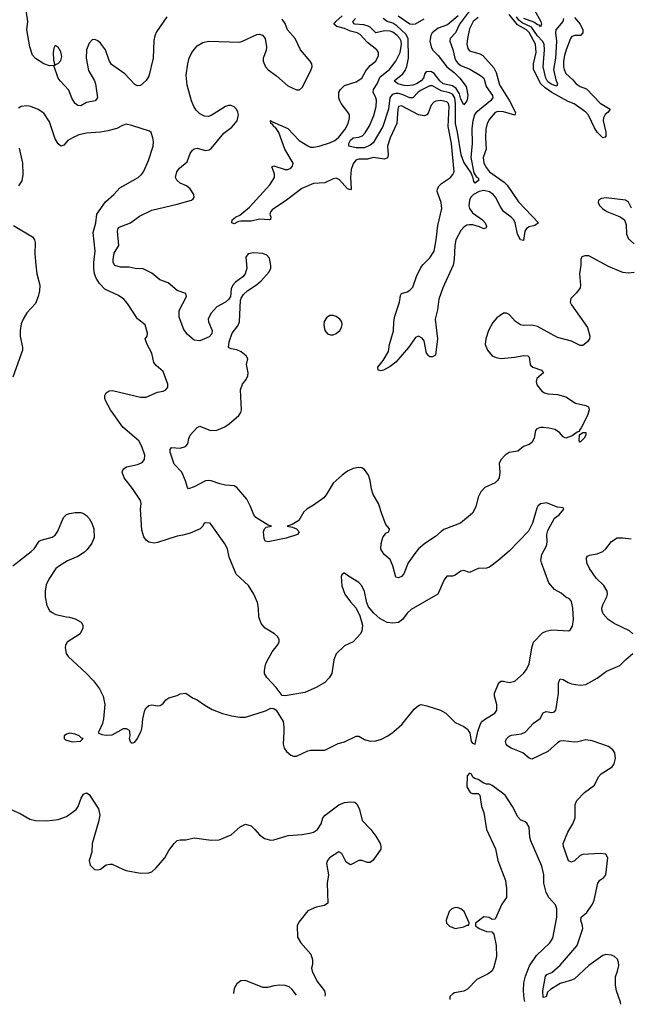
# Model space of a CAD drawing. Header units: inches. Extents: x 1843162 to 1959474, y 907081 to 1016326.
# Tile 240 of 256: x 1911839 to 1916143, y 908076 to 915022. Entities that reach past the tile are written whole.
import ezdxf

# ---------------------------------------------------------------- set-up
doc = ezdxf.new("R2010")
doc.units = ezdxf.units.IN
doc.header["$MEASUREMENT"] = 0
doc.layers.add('B9910', color=7, linetype='Continuous')
doc.layers.add('B9911', color=7, linetype='Continuous')

msp = doc.modelspace()

# ---------------------------------------------------------------- linework, layer by layer
at = {"layer": 'B9910', "color": 5, "elevation": 740}
for points in [[(1912191.3, 909988.7), (1912170, 909982), (1912152, 909970), (1912152, 909950), (1912162, 909942), (1912210, 909927.3), (1912268, 909932), (1912286, 909950), (1912274, 909954), (1912258, 909970), (1912230, 909981.2)], [(1914910, 908758), (1914884.7, 908750), (1914867.3, 908730), (1914846, 908670), (1914847.5, 908647.5), (1914870, 908626.8), (1914910, 908610.7), (1914970, 908622.8), (1914994, 908634), (1915006, 908634), (1915008, 908650), (1914973.2, 908730), (1914950, 908749.2), (1914930, 908757)]]:
    msp.add_lwpolyline(points, close=True, dxfattribs=at)
at = {"layer": 'B9910', "color": 5}
for points, elevation in [([(1912396.5, 910000), (1912392, 909990), (1912418, 909978), (1912450, 909973.4), (1912490, 909976.3), (1912532.4, 910000)], 740), ([(1912612.5, 910000), (1912616, 909970), (1912611, 909950), (1912618, 909930), (1912630, 909918), (1912650, 909924.7), (1912669, 909950), (1912692.5, 910000)], 740), ([(1913700.6, 910000), (1913696.4, 909910), (1913703.8, 909883.8), (1913719.2, 909859.2), (1913750, 909833), (1913770, 909825.5), (1913790, 909825.5), (1913870, 909863), (1913890, 909868), (1913990, 909867.7), (1914084.9, 909915.1), (1914130, 909928.2), (1914210, 909967.7), (1914230, 909967.3), (1914270, 909943), (1914310, 909932.7), (1914350, 909935.3), (1914390, 909947), (1914430, 909966.7), (1914470, 909994.4), (1914476.2, 910000)], 740), ([(1915005.4, 910000), (1915011.3, 909990), (1915021, 909930), (1915030, 909918), (1915050, 909911.3), (1915065.2, 909990), (1915068.6, 910000)], 740), ([(1916075.7, 908075.5), (1916073.3, 908090), (1916046.8, 908170), (1916039.3, 908210), (1916038.5, 908270), (1916053.7, 908310), (1916062.6, 908350), (1916061.3, 908370), (1916052.9, 908392.9), (1916031.8, 908411.8), (1916010, 908421.3), (1915970, 908426), (1915950, 908418.9), (1915850, 908349.8), (1915750, 908254.3), (1915730, 908244.7), (1915650, 908223.4), (1915579.9, 908180.1), (1915559.5, 908160.5), (1915550, 908128), (1915530, 908124), (1915525.7, 908170), (1915544.8, 908275.2), (1915555.3, 908284.7), (1915590, 908299.7), (1915650, 908352.6), (1915768.7, 908490), (1915808.3, 908610), (1915806.8, 908630), (1915793.8, 908670), (1915797.7, 908690), (1915837, 908723), (1915877, 908783), (1915888.9, 908811.1), (1915913.7, 908930), (1915928.6, 908951.4), (1915957.6, 908970), (1915971.6, 908990), (1915984.5, 909110), (1915970, 909134.5), (1915930, 909140.5), (1915810, 909132.8), (1915790, 909124.7), (1915750, 909088.5), (1915730, 909079.1), (1915708.4, 909088.4), (1915672.2, 909190), (1915669.3, 909210), (1915702.3, 909290), (1915737.6, 909350), (1915754, 909390), (1915755.5, 909484.5), (1915767.2, 909512.8), (1915820.9, 909570), (1915890, 909621.6), (1915919.7, 909680.3), (1915938.3, 909701.7), (1916015.6, 909750), (1916030, 909771), (1916039.7, 909810), (1916033.3, 909850), (1916020.7, 909870), (1915990, 909895.1), (1915874.2, 909934.2), (1915830, 909940.7), (1915773, 909927), (1915750, 909926), (1915670, 909934.9), (1915650, 909931.8), (1915630, 909921.4), (1915561.2, 909858.8), (1915450, 909805.1), (1915430, 909811.1), (1915385.1, 909850), (1915303.2, 909883.2), (1915278.7, 909898.7), (1915267.9, 909910), (1915262.9, 909930), (1915270.5, 909949.5), (1915290, 909968.5), (1915305.4, 909974.6), (1915376.1, 909983.9), (1915403.4, 909996.6), (1915406.6, 910000)], 720), ([(1915401, 908094.4), (1915395, 908115), (1915389.8, 908170), (1915393.8, 908226.2), (1915405.2, 908274.8), (1915433.2, 908346.8), (1915481.3, 908418.7), (1915576.9, 908510), (1915598.2, 908541.8), (1915624.8, 908690), (1915626, 908750), (1915616.5, 908776.5), (1915569.7, 908830), (1915550, 908865.2), (1915533.3, 908930), (1915533.1, 908990), (1915520.3, 909050), (1915441.6, 909230), (1915434.5, 909254.5), (1915430, 909326), (1915413.6, 909353.6), (1915403.1, 909363.1), (1915370, 909378), (1915350, 909398), (1915314, 909470), (1915262, 909550), (1915170, 909619), (1915150, 909628.7), (1915130, 909628), (1915110, 909635.3), (1915070, 909662), (1915048.4, 909668.4), (1915036.4, 909676.4), (1915022, 909702), (1915010, 909706), (1914992.7, 909687.3), (1914992, 909610), (1915014, 909570), (1915030, 909562), (1915070, 909562), (1915082, 909550), (1915094.8, 909470), (1915110.7, 909429.3), (1915130.6, 909310), (1915192.5, 909172.5), (1915210.6, 909090), (1915263, 908950), (1915270.6, 908890), (1915270.6, 908830), (1915238.4, 908781.6), (1915190, 908675.3), (1915170, 908674), (1915149.1, 908689.1), (1915110, 908692.7), (1915052.7, 908647.3), (1915052, 908630), (1915078, 908610), (1915130, 908588.2), (1915166.4, 908586.4), (1915181, 908570), (1915198, 908490), (1915200.3, 908410), (1915179.3, 908330), (1915167.3, 908310), (1915140.7, 908290), (1915062.8, 908250), (1914996.7, 908183.3), (1914970, 908169.3), (1914904.5, 908155.5), (1914892, 908150), (1914872, 908130), (1914871.2, 908109.2)], 740), ([(1911730.8, 909470), (1911842.3, 909422.3), (1911910, 909382.8), (1911950, 909373.4), (1912030, 909370.4), (1912110, 909380.3), (1912170, 909400.9), (1912238.3, 909450), (1912252.4, 909470), (1912273.3, 909530), (1912290, 909558), (1912310, 909568), (1912330, 909555.5), (1912395.1, 909455.1), (1912403.1, 909410), (1912395.9, 909364.1), (1912350.4, 909210), (1912348.2, 909150), (1912328.4, 909090), (1912336.4, 909056.4), (1912366.6, 909026.6), (1912390, 909024.4), (1912408.7, 909030), (1912450, 909059.3), (1912474.8, 909065.2), (1912490, 909063.8), (1912570, 909025.5), (1912590, 909020.5), (1912690, 909000.3), (1912750, 909002.4), (1912770, 909010.4), (1912801.8, 909038.2), (1912863.5, 909110), (1912890, 909160.5), (1912927.6, 909210), (1912950, 909230.5), (1912970, 909236.3), (1913010, 909236.3), (1913070, 909250.4), (1913190, 909233.4), (1913244.7, 909235.3), (1913329.6, 909270.4), (1913392.9, 909327.1), (1913430, 909346), (1913470, 909334), (1913497.3, 909310), (1913530, 909270.8), (1913565.2, 909245.2), (1913610, 909234), (1913630, 909234.8), (1913732.7, 909267.3), (1913830, 909273.4), (1913894.2, 909285.8), (1913910, 909290.8), (1913939, 909310), (1913964, 909350), (1913977.2, 909390), (1913993.2, 909410), (1914090, 909483), (1914130, 909499.3), (1914170, 909504.9), (1914200.7, 909500.7), (1914216, 909490), (1914234, 909450), (1914252.5, 909372.5), (1914313.4, 909310), (1914350, 909262), (1914379.5, 909210), (1914386, 909190), (1914385.5, 909170), (1914330, 909092.7), (1914310, 909076), (1914290, 909075.1), (1914250, 909089.3), (1914230, 909089.3), (1914170, 909059), (1914139.5, 909079.5), (1914110, 909139), (1914090, 909152), (1914023.8, 909110), (1914008.2, 909090), (1914002, 909070), (1914016.3, 908990), (1914007.3, 908930), (1914010.5, 908789.5), (1913988.1, 908771.9), (1913930, 908760.7), (1913870, 908736), (1913805.8, 908654.2), (1913794.8, 908630), (1913798, 908550), (1913821, 908510), (1913890.4, 908430), (1913903.1, 908390), (1913902.5, 908357.5), (1913896, 908330), (1913901, 908310), (1913937.1, 908237.1), (1913986.8, 908170), (1913993.4, 908146.6), (1913990.4, 908133.8)], 720), ([(1913791.2, 908139.4), (1913760.5, 908180.5), (1913738.3, 908198.3), (1913710, 908207.8), (1913670.4, 908209.6), (1913630, 908205.1), (1913586.9, 908193.1), (1913553.1, 908193.1), (1913430, 908243.7), (1913398, 908242), (1913370, 908219.3), (1913351.9, 908188.1), (1913345.3, 908151.9)], 720)]:
    msp.add_lwpolyline(points, dxfattribs=dict(at, elevation=elevation))
at = {"layer": 'B9911', "color": 5}
for points, elevation in [([(1912877, 915043), (1912804.2, 914935.8), (1912791.5, 914908.5), (1912785.2, 914874.7), (1912779.7, 914750), (1912750, 914624.5), (1912730, 914593), (1912690, 914557.4), (1912670, 914555.8), (1912650, 914565.7), (1912579.6, 914639.6), (1912486.6, 914706.6), (1912470, 914734.7), (1912444.4, 914810), (1912410, 914856.5), (1912390, 914873.3), (1912370, 914881.8), (1912350, 914881), (1912330, 914857.7), (1912311.3, 914810), (1912307.6, 914750), (1912323.9, 914663.9), (1912367.1, 914590), (1912373.4, 914570), (1912386.7, 914470), (1912371.1, 914448.9), (1912310, 914437.7), (1912270, 914415.6), (1912250, 914416.9), (1912230, 914431.6), (1912210, 914465.1), (1912185.5, 914525.5), (1912124.2, 914590), (1912111.6, 914610), (1912079, 914699), (1912050, 914697), (1912010, 914711.3), (1911950, 914748.3), (1911930, 914771.8), (1911909.9, 914829.9), (1911889.9, 914949.9), (1911896.3, 915010), (1911885.9, 915090)], 720), ([(1915070, 915037.5), (1915034.7, 915010), (1915010, 914958.3), (1914994.7, 914890), (1914990.8, 914850), (1914998.2, 914818.2), (1915010, 914803.5), (1915082.1, 914782.1), (1915103.5, 914770), (1915181.9, 914681.9), (1915198.2, 914650), (1915221.9, 914561.9), (1915292.9, 914450), (1915333.4, 914366.6), (1915330.2, 914349.8), (1915250, 914372.5), (1915210, 914375.4), (1915190, 914367.9), (1915150, 914320.3), (1915134.2, 914290), (1915124, 914250), (1915121.6, 914190), (1915128.1, 914110), (1915106.2, 914050), (1915111.9, 914010), (1915130, 913977.5), (1915152.1, 913950), (1915255, 913875), (1915275.4, 913855.4), (1915356.3, 913736.3), (1915497.1, 913590), (1915470.7, 913570), (1915430, 913560.4), (1915412.7, 913550), (1915400.9, 913530), (1915390, 913465.2), (1915370, 913469.6), (1915348.4, 913510), (1915331.4, 913590), (1915322.2, 913610), (1915304.1, 913630), (1915249.9, 913669.9), (1915225.8, 913705.8), (1915192.6, 913770), (1915175.7, 913790), (1915150, 913807.4), (1915110, 913816.3), (1915078.2, 913810), (1915037.5, 913790), (1915018.4, 913770), (1915009.2, 913750), (1915005.4, 913710), (1915010.6, 913690), (1915030, 913660.8), (1915102.6, 913610), (1915120.5, 913590), (1915130, 913566), (1915126.8, 913553.2), (1915110, 913546.6), (1915080.6, 913560.6), (1915034.3, 913574.3), (1915010, 913576.2), (1914990, 913571.6), (1914970, 913558), (1914950, 913535.2), (1914914.2, 913470), (1914906.3, 913430), (1914902.1, 913330), (1914893.7, 913290), (1914821.5, 913130), (1914793.6, 913050), (1914785.5, 912974.5), (1914769.1, 912910), (1914783.9, 912770), (1914770, 912655.3), (1914750, 912642.7), (1914730, 912644.5), (1914723.7, 912650), (1914707.8, 912670), (1914690, 912757.2), (1914675.5, 912775.5), (1914650, 912789.5), (1914630, 912779.5), (1914579.5, 912710), (1914490, 912606), (1914450, 912576), (1914404.7, 912550), (1914384.1, 912544.1), (1914365.2, 912550), (1914364.5, 912570), (1914402.4, 912617.6), (1914438.4, 912681.6), (1914445, 912730), (1914473.4, 912826.6), (1914476.8, 912890), (1914484.4, 912930), (1914515.6, 913030), (1914522.4, 913077.6), (1914529.7, 913090.3), (1914570, 913102.4), (1914590, 913114.9), (1914610, 913135.8), (1914636.5, 913210), (1914666.9, 913273.1), (1914683.8, 913296.2), (1914730, 913341.4), (1914760.4, 913390), (1914776, 913470), (1914786.7, 913570), (1914815.1, 913690), (1914810, 913733.3), (1914782.4, 913810), (1914785.4, 913830), (1914797.1, 913850), (1914813.7, 913866.3), (1914875.3, 913910), (1914892, 913930), (1914900.9, 913950), (1914882.3, 914150), (1914860.1, 914270), (1914866.9, 914410), (1914861.5, 914430), (1914850, 914443.6), (1914808.3, 914451.7), (1914772.7, 914447.3), (1914759.7, 914440.3), (1914740.9, 914419.1), (1914717.8, 914362.2), (1914708.9, 914351.1), (1914690, 914343.8), (1914650, 914351.4), (1914530, 914414.9), (1914510.2, 914409.9), (1914505, 914390), (1914498.5, 914290), (1914451, 914190), (1914431.6, 914130), (1914436, 914070), (1914433, 914047), (1914410, 914039), (1914330, 914049.1), (1914290, 914039.1), (1914230, 914038.3), (1914209.4, 914030.6), (1914190, 914004.5), (1914175.7, 913964.3), (1914171.7, 913910), (1914176.1, 913830), (1914170, 913822.6), (1914150, 913829.8), (1914093.6, 913893.6), (1914070, 913904.6), (1914050, 913899.9), (1913990, 913870.9), (1913910, 913867.4), (1913828.6, 913831.4), (1913721.1, 913750), (1913619.3, 913680.7), (1913608.4, 913670), (1913603.2, 913650), (1913608.8, 913630), (1913606.2, 913613.8), (1913601, 913610), (1913530, 913614.9), (1913470, 913601.4), (1913398.2, 913601.8), (1913381.3, 913598.7), (1913350, 913582.7), (1913335.3, 913590), (1913337.2, 913610), (1913360.9, 913630), (1913390, 913643.1), (1913460.3, 913699.7), (1913602.6, 913857.4), (1913634.7, 913910), (1913635.4, 913935.4), (1913616.4, 913983.6), (1913629.8, 913990.2), (1913710, 913964.3), (1913730, 913965), (1913750, 913975), (1913762.6, 913990), (1913767.1, 914010), (1913708.6, 914108.6), (1913666.2, 914226.2), (1913642.5, 914262.5), (1913628.8, 914270), (1913622.9, 914282.9), (1913608.9, 914290), (1913608, 914312), (1913621.1, 914301.1), (1913730, 914255.2), (1913810.1, 914170.1), (1913870, 914131.6), (1913890, 914124), (1913910, 914122), (1913950, 914130.1), (1914030, 914155.7), (1914060.3, 914170), (1914090, 914193.8), (1914134.6, 914250), (1914155.8, 914290), (1914165.1, 914330), (1914163.1, 914350), (1914152.8, 914370), (1914104.5, 914430), (1914094.8, 914450), (1914089.8, 914470.2), (1914090, 914510.4), (1914100.3, 914530), (1914130, 914557.3), (1914210, 914583.2), (1914250, 914609.1), (1914278.2, 914661.8), (1914310, 914698.2), (1914349.1, 914730.9), (1914367.7, 914770), (1914367.4, 914790), (1914356, 914810), (1914290, 914860.9), (1914238.8, 914918.8), (1914218.2, 914930), (1914170, 914941.4), (1914130, 914959.7), (1914074.5, 914974.5), (1914053.2, 914990), (1914068.1, 915010), (1914111.9, 915050)], 680), ([(1915010, 915084.9), (1914939.1, 914990), (1914910.1, 914929.9), (1914873.7, 914890), (1914870.2, 914869.8), (1914891.8, 914811.8), (1914906.6, 914750), (1914916.6, 914730), (1914930, 914712.9), (1914950, 914698.2), (1915012.3, 914672.3), (1915088.4, 914628.4), (1915110, 914611), (1915128.4, 914550), (1915171.9, 914488.1), (1915174.1, 914470), (1915158.7, 914450), (1915055.2, 914364.8), (1915044.8, 914350), (1915032.3, 914310), (1915025.9, 914254.1), (1915028.8, 914150), (1915018.7, 914050), (1915041.4, 913941.4), (1915056.4, 913916.4), (1915070, 913906.8), (1915076.5, 913890), (1915049.8, 913869.8), (1915041, 913881), (1915034.2, 913914.2), (1915030, 913916), (1915022, 913942), (1914970, 914018.3), (1914951.4, 914070), (1914925.9, 914230), (1914912.1, 914290), (1914911.8, 914428.2), (1914906.4, 914470), (1914890, 914496.5), (1914870, 914506.3), (1914810, 914521.3), (1914750, 914556.1), (1914730, 914556.7), (1914670, 914524.5), (1914648.9, 914510), (1914610, 914470.5), (1914590, 914470.9), (1914534.7, 914494.7), (1914510, 914500.6), (1914490, 914501.2), (1914465.7, 914494.3), (1914448.4, 914471.6), (1914438.1, 914390), (1914399.1, 914270), (1914330, 914153.5), (1914310, 914136.1), (1914270, 914117.6), (1914210, 914118.5), (1914159.6, 914130), (1914159.8, 914150), (1914170, 914172.9), (1914190, 914189.3), (1914230, 914194.3), (1914255.9, 914204.1), (1914275.1, 914224.9), (1914305.9, 914274.1), (1914334.7, 914345.3), (1914352.8, 914410), (1914353.7, 914453.7), (1914350, 914472.1), (1914331.2, 914510), (1914334.4, 914530), (1914359.7, 914570), (1914380.5, 914619.5), (1914445.3, 914670), (1914491.5, 914730), (1914521.7, 914790), (1914529.9, 914849.9), (1914527.1, 914870), (1914517.7, 914890), (1914500.8, 914910), (1914470, 914934.5), (1914450, 914942.2), (1914410, 914944.6), (1914350, 914929.4), (1914310, 914969), (1914296.4, 914976.4), (1914265.9, 914985.9), (1914200.5, 914990), (1914194, 914994), (1914186.4, 915010), (1914206.2, 915030)], 660), ([(1914930, 915049.6), (1914853.8, 914986.2), (1914790, 914963), (1914747.7, 914930), (1914736.3, 914910), (1914730.9, 914870.9), (1914739.3, 914830), (1914748.9, 914810), (1914790, 914768.7), (1914851, 914690), (1914900.7, 914650), (1914941.3, 914610), (1914985.5, 914550), (1914997.8, 914490), (1914995.6, 914470), (1914990, 914449.7), (1914970, 914422.6), (1914950, 914461.1), (1914939.1, 914499.1), (1914917.1, 914537.1), (1914890, 914556.2), (1914823.8, 914570), (1914801.6, 914590), (1914761.9, 914641.9), (1914736.4, 914656.4), (1914705.1, 914654.9), (1914696.1, 914643.9), (1914684.8, 914610), (1914670.4, 914590), (1914636.4, 914570), (1914610, 914560.8), (1914570, 914556), (1914550, 914559.2), (1914504, 914570), (1914478.7, 914590), (1914539.5, 914640.5), (1914556.7, 914663.3), (1914568.5, 914691.5), (1914580.1, 914750), (1914576.9, 914890), (1914560.4, 914920.4), (1914498.4, 914978.4), (1914470, 914998.3), (1914429.7, 915010), (1914401.5, 915030)], 640), ([(1914507.7, 915050), (1914590, 914993.1), (1914610, 914989.7), (1914630, 914992.4), (1914690.6, 915029.4)], 640), ([(1915750, 915038.3), (1915790.6, 914990.6), (1915808.4, 914950), (1915807.8, 914930), (1915793.1, 914910), (1915749.5, 914910.5), (1915730, 914902), (1915721.7, 914890), (1915690.4, 914809.6), (1915679.9, 914770), (1915672.4, 914730), (1915671.8, 914690), (1915676.1, 914670), (1915690, 914642.7), (1915739, 914599), (1915761.6, 914570), (1915790, 914552.2), (1915834.8, 914534.8), (1915930, 914432.4), (1916002.3, 914390), (1915988.1, 914370), (1915967.3, 914352.7), (1915955.1, 914330), (1915953.2, 914310), (1915970.6, 914230), (1915970, 914201.2), (1915966.5, 914193.5), (1915950, 914189), (1915910, 914228.6), (1915890, 914259.4), (1915849.2, 914349.2), (1915830.6, 914370.6), (1915748.7, 914428.7), (1915706, 914446), (1915589.4, 914509.4), (1915542.2, 914542.2), (1915512.7, 914570), (1915460.8, 914670), (1915462.1, 914710), (1915479.5, 914790), (1915475, 914850), (1915430, 914931.6), (1915410.9, 914950.9), (1915347.3, 914987.3), (1915290, 915059.3)], 680), ([(1915467.2, 915090), (1915512.1, 915010), (1915517, 914990), (1915510, 914973), (1915502.8, 914982.8), (1915490, 914986.3), (1915464.6, 915004.6), (1915391.8, 915030)], 640), ([(1916170, 913238.4), (1916130, 913234.8), (1916090, 913239.4), (1915990, 913280.5), (1915850, 913355.3), (1915822.7, 913357.2), (1915802, 913350), (1915794.4, 913330), (1915794.6, 913290), (1915785.2, 913230), (1915791.6, 913150), (1915789, 913131), (1915764.7, 913095.3), (1915725.4, 913054.6), (1915720.3, 913030), (1915728.9, 913010), (1915842.5, 912850), (1915858, 912790), (1915855.6, 912770), (1915842.8, 912750), (1915810, 912723.5), (1915790, 912723.5), (1915730, 912754.5), (1915630, 912779.3), (1915490, 912857.5), (1915450, 912867.6), (1915390, 912863.7), (1915370, 912869), (1915333.5, 912893.5), (1915290, 912942.9), (1915270, 912952), (1915250, 912952), (1915202.2, 912917.8), (1915174.1, 912885.9), (1915144.9, 912830), (1915124.2, 912770), (1915120.9, 912730), (1915136, 912690), (1915170, 912651.8), (1915198.5, 912638.5), (1915232, 912632.1), (1915330, 912641.1), (1915390, 912652.4), (1915421, 912650), (1915430, 912641), (1915436.9, 912590), (1915442.6, 912582.6), (1915457.1, 912570), (1915518, 912550), (1915530.7, 912530), (1915485.3, 912490), (1915480.5, 912470), (1915485.5, 912445.5), (1915520.9, 912400.9), (1915538, 912390), (1915563.4, 912383.4), (1915630, 912377.4), (1915690, 912361.7), (1915757, 912317), (1915830, 912300.3), (1915848, 912290), (1915854, 912270), (1915841.8, 912230), (1915798, 912142), (1915786.7, 912130), (1915784, 912116), (1915770, 912111.6), (1915734.4, 912085.6), (1915690, 912069.7), (1915670, 912078.4), (1915643.6, 912110), (1915611.1, 912131.1), (1915570, 912141.6), (1915530, 912145.8), (1915510, 912146.1), (1915483.6, 912136.4), (1915475.4, 912124.6), (1915466.5, 912070), (1915450, 912039.9), (1915430, 912026), (1915391.7, 912010), (1915350, 911978.8), (1915290, 911967.8), (1915260.5, 911950), (1915230, 911918), (1915218.7, 911890), (1915224, 911830), (1915219.6, 911790), (1915208.3, 911771.7), (1915190, 911754.7), (1915117, 911723), (1915090, 911692.3), (1915070, 911652.7), (1915053.7, 911586.3), (1915030, 911541.6), (1914946.8, 911470), (1914830, 911424.5), (1914810, 911412.3), (1914770, 911377), (1914694.4, 911325.6), (1914651.3, 911288.7), (1914623.6, 911256.4), (1914577.8, 911190), (1914546.2, 911113.8), (1914530, 911094), (1914510, 911083.6), (1914489.8, 911089.8), (1914468.4, 911170), (1914450, 911213.3), (1914408.2, 911250), (1914386, 911286), (1914386.6, 911326.6), (1914400.2, 911370), (1914421.1, 911398.9), (1914440.7, 911410), (1914445.6, 911430), (1914421.1, 911461.1), (1914393.2, 911530), (1914368.3, 911608.3), (1914330, 911673.3), (1914318.9, 911710), (1914310, 911772.3), (1914297.3, 911810), (1914270, 911849.7), (1914250, 911861.1), (1914230, 911864), (1914190, 911856.9), (1914150, 911836.3), (1914113, 911810), (1914050, 911751.6), (1913999.6, 911670), (1913982.7, 911650), (1913910, 911597.2), (1913863.1, 911570), (1913843.1, 911550), (1913806.4, 911490), (1913759.2, 911460.8), (1913724.7, 911450), (1913762.5, 911442.5), (1913790.5, 911430), (1913808.8, 911410), (1913798, 911390), (1913716.5, 911363.5), (1913590, 911339.4), (1913570, 911344), (1913562.6, 911362.6), (1913558.7, 911410), (1913564.2, 911430), (1913577.7, 911442.3), (1913615.3, 911450), (1913590, 911455.6), (1913503, 911510), (1913489, 911529), (1913467, 911587), (1913439.3, 911639.3), (1913370, 911721.2), (1913350, 911733.2), (1913290, 911737.6), (1913250, 911746.6), (1913190, 911769.7), (1913170, 911772.1), (1913150, 911769.7), (1913070, 911725.7), (1913030, 911713.2), (1913022.7, 911722.7), (1913008.2, 911770), (1912982.4, 911830), (1912927, 911887), (1912899.8, 911970), (1912898.9, 911990), (1912910, 912004.4), (1912970, 911998.8), (1913007.3, 912010), (1913024.7, 912030), (1913031.8, 912068.2), (1913040.9, 912090), (1913090, 912144), (1913110, 912153.4), (1913183.8, 912123.8), (1913230, 912127.2), (1913285.1, 912150), (1913316.3, 912170), (1913383.6, 912230), (1913398.3, 912250), (1913402.3, 912270), (1913396.4, 912410), (1913409.8, 912450.2), (1913436.1, 912483.9), (1913447, 912510), (1913449.5, 912530.5), (1913438, 912590), (1913446.6, 912630), (1913436, 912650), (1913399.4, 912679.4), (1913370, 912692.1), (1913330, 912699.7), (1913312.3, 912710), (1913316.4, 912750), (1913336.5, 912810), (1913377.6, 912862.4), (1913388.5, 912890), (1913396.8, 913043.2), (1913401.2, 913058.8), (1913417.2, 913082.8), (1913447.4, 913112.6), (1913509.2, 913150.8), (1913541.1, 913178.9), (1913596.9, 913243.1), (1913608.6, 913270), (1913610.7, 913289.3), (1913599.6, 913339.6), (1913581.3, 913361.3), (1913553.1, 913373.1), (1913490, 913377.9), (1913449.1, 913370), (1913433.4, 913346.6), (1913439.9, 913270), (1913429, 913230), (1913412.2, 913207.8), (1913360.8, 913170), (1913342.2, 913150), (1913330, 913124), (1913325.5, 913070), (1913314.6, 913050), (1913290.8, 913029.2), (1913230, 912996.5), (1913185.5, 912950), (1913167.1, 912910), (1913169.6, 912890), (1913195.2, 912830), (1913193.2, 912806.8), (1913174, 912786), (1913110, 912755.6), (1913070, 912761), (1913021.1, 912801.1), (1912997.3, 912837.3), (1912963.3, 912923.3), (1912962.9, 912970), (1913014.5, 913070), (1913010.9, 913090.9), (1912950, 913112.1), (1912886.5, 913166.5), (1912827.9, 913187.9), (1912770, 913233.7), (1912710, 913265.6), (1912652.1, 913267.9), (1912610, 913277.2), (1912550, 913276.8), (1912510, 913287.2), (1912498.4, 913310), (1912497, 913330), (1912505.7, 913374.3), (1912539.2, 913430), (1912528.6, 913530), (1912532.8, 913550), (1912541.4, 913558.6), (1912619.3, 913590), (1912682.9, 913637.1), (1912770, 913679.5), (1912950, 913720.5), (1913050.5, 913749.5), (1913061.2, 913758.8), (1913069.7, 913770), (1913066.6, 913790), (1913042, 913830), (1913014.7, 913850), (1912969.3, 913869.3), (1912946.8, 913890), (1912938.4, 913910), (1912946.5, 913950), (1912966.2, 913973.8), (1913020.2, 914019.8), (1913042.1, 914077.9), (1913058, 914102), (1913070, 914111.6), (1913090, 914115.3), (1913150, 914099.5), (1913175.9, 914104.1), (1913190, 914114), (1913279.1, 914220.9), (1913334.9, 914265.1), (1913371.3, 914310), (1913380.8, 914350), (1913377, 914370), (1913366.6, 914390), (1913350, 914408.1), (1913330, 914417), (1913310, 914418.1), (1913290, 914410.9), (1913190, 914346.3), (1913170, 914339.4), (1913142.3, 914342.3), (1913110, 914358.9), (1913084, 914384.1), (1913067.3, 914410), (1913050.6, 914450), (1913020.5, 914560.5), (1913013.9, 914630), (1913024.1, 914710), (1913035, 914750), (1913053.2, 914790), (1913090, 914838.8), (1913130, 914861.6), (1913170, 914871.1), (1913390, 914864.8), (1913410.3, 914870.3), (1913510, 914918.2), (1913530, 914920.2), (1913550, 914913.6), (1913569.4, 914889.4), (1913579.2, 914830), (1913575.6, 914804.4), (1913555.7, 914750), (1913555, 914730), (1913572, 914690), (1913589.6, 914669.6), (1913650, 914626), (1913730, 914554.7), (1913790, 914528.2), (1913811.6, 914528.4), (1913833.7, 914546.3), (1913894.6, 914670), (1913899.8, 914690), (1913898.2, 914710), (1913887.6, 914730), (1913819.4, 914810), (1913781.7, 914890), (1913727.6, 914950), (1913710, 914995.1), (1913690, 915025.6)], 720), ([(1915673.6, 915030), (1915668.8, 915010), (1915619.6, 914950), (1915615.1, 914930), (1915623.4, 914870), (1915615.1, 914750), (1915602.8, 914670), (1915617.8, 914597.8), (1915630.2, 914569.8), (1915626, 914554), (1915590, 914566.2), (1915570, 914579.4), (1915558.2, 914590), (1915547.8, 914610), (1915529.1, 914690), (1915539, 914810), (1915535.2, 914850), (1915524.6, 914870), (1915488.8, 914908.8), (1915446.1, 914970), (1915380.8, 915000.8), (1915358.6, 915018.6), (1915342.1, 915042.1)], 660), ([(1915068.6, 910000), (1915086.5, 910053.5), (1915098, 910070), (1915122.7, 910090), (1915189.3, 910130), (1915202.9, 910150), (1915202, 910190), (1915186.3, 910250), (1915185.6, 910270), (1915217.4, 910342.6), (1915230, 910354.9), (1915250, 910355.8), (1915290, 910346.7), (1915330, 910354.4), (1915390, 910410.4), (1915410, 910435.5), (1915430, 910474.8), (1915450, 910591.3), (1915462, 910630), (1915524.2, 910695.8), (1915550, 910708.8), (1915590, 910717.1), (1915710, 910711), (1915721.2, 910718.8), (1915735.5, 910744.5), (1915743.7, 910790), (1915738.4, 910870), (1915730, 910918), (1915715.5, 910935.5), (1915690, 910949), (1915657, 910977), (1915610, 911002), (1915570, 911049.7), (1915516.8, 911190), (1915513.5, 911210), (1915519.7, 911250), (1915552.4, 911310), (1915556.6, 911336.6), (1915554, 911390), (1915561.7, 911418.3), (1915610, 911504.7), (1915642, 911530), (1915675.3, 911570), (1915670, 911578), (1915630, 911582), (1915553.8, 911613.8), (1915510, 911606), (1915490.8, 911590), (1915484.1, 911575.9), (1915453.4, 911470), (1915426.6, 911413.4), (1915290, 911273.2), (1915210, 911205.1), (1915150, 911159.3), (1915130, 911152.7), (1915070, 911149.4), (1915010, 911122.7), (1914970, 911135.1), (1914950, 911132), (1914910, 911103.7), (1914890, 911095.1), (1914850, 911096), (1914830.7, 911070), (1914786, 910970), (1914597.9, 910862.1), (1914570, 910834.3), (1914538, 910790), (1914510, 910769.8), (1914470, 910763.5), (1914429.2, 910769.2), (1914378.5, 910798.5), (1914334.9, 910834.9), (1914298.7, 910878.7), (1914287.2, 910907.2), (1914270, 910988), (1914250, 911029), (1914230, 911052.7), (1914156, 911096), (1914130, 911118), (1914123.6, 911116.4), (1914110, 911106), (1914106.4, 911093.6), (1914110.9, 911029.1), (1914130.7, 910970), (1914170, 910916), (1914210.6, 910870.6), (1914237.1, 910817.1), (1914254.9, 910750), (1914250.4, 910710), (1914241.6, 910690), (1914190, 910632.7), (1914130, 910605.2), (1914070.7, 910549.3), (1914053.2, 910506.8), (1914039.3, 910410), (1914020.7, 910379.3), (1913990, 910346.6), (1913930, 910309.6), (1913850, 910276.2), (1913710, 910251.8), (1913690, 910255.1), (1913647.6, 910310), (1913581.1, 910381.1), (1913566, 910410), (1913564.2, 910430), (1913571.1, 910470), (1913579.7, 910490), (1913618, 910562), (1913657.6, 910610), (1913667.8, 910630), (1913667.8, 910650), (1913655.6, 910670), (1913634.5, 910690), (1913568.6, 910728.6), (1913541.5, 910761.5), (1913524.7, 910810), (1913522.4, 910870), (1913515.6, 910910), (1913490, 910969.2), (1913451.1, 911031.1), (1913364.2, 911110), (1913316.9, 911230), (1913304, 911290), (1913284.9, 911324.9), (1913190, 911461.2), (1913182.7, 911470), (1913147.2, 911472.8), (1913138.8, 911470), (1913130.8, 911450), (1913111, 911430), (1913040.7, 911399.3), (1912990, 911385.1), (1912950, 911379.6), (1912810, 911332.6), (1912790, 911328.4), (1912750, 911335.4), (1912729.8, 911349.8), (1912713.4, 911373.4), (1912699.8, 911419.8), (1912689.8, 911570), (1912695.1, 911610), (1912691.3, 911630), (1912635.6, 911715.6), (1912575.1, 911790), (1912561.2, 911830), (1912569, 911850), (1912592.1, 911867.9), (1912670, 911883), (1912701.7, 911898.3), (1912720.1, 911919.9), (1912722, 911950), (1912701.4, 912010), (1912678, 912050), (1912567.1, 912147.1), (1912478.9, 912270), (1912446.6, 912330), (1912440.5, 912350), (1912440.5, 912370), (1912449.6, 912390), (1912470, 912403.1), (1912493.6, 912406.4), (1912690, 912358.4), (1912730, 912358.4), (1912810, 912394.4), (1912850, 912400.5), (1912869, 912410), (1912883.7, 912430), (1912883.7, 912450), (1912850, 912541.2), (1912801.7, 912581.7), (1912784.9, 912604.9), (1912771, 912670), (1912737.3, 912730), (1912724, 912770), (1912739, 912790), (1912740.9, 912810), (1912722.9, 912870), (1912670, 912912.3), (1912599.1, 913019.1), (1912573, 913050), (1912536, 913076), (1912440.5, 913120.5), (1912401.3, 913161.3), (1912377.9, 913197.9), (1912366.5, 913230), (1912361.4, 913270), (1912361.2, 913310), (1912370.5, 913389.5), (1912358, 913522), (1912376.5, 913590), (1912382.3, 913650), (1912443.2, 913736.8), (1912503.5, 913790), (1912545, 913835), (1912673.6, 913910), (1912696.9, 913930), (1912711.2, 913950), (1912746.6, 914030), (1912779.2, 914130), (1912781.7, 914161.7), (1912777.6, 914190), (1912765.4, 914225.4), (1912755.1, 914235.1), (1912630, 914276.4), (1912590, 914284.7), (1912563.1, 914276.9), (1912525.1, 914254.9), (1912461.4, 914238.6), (1912409.6, 914229.6), (1912310, 914222.2), (1912255.5, 914210), (1912210.4, 914190), (1912179.3, 914170), (1912150, 914137.2), (1912130, 914129.3), (1912110, 914146), (1912090, 914181.2), (1912050, 914301.2), (1912010, 914362.7), (1911970, 914389.4), (1911918, 914410), (1911890, 914415.1), (1911850.6, 914409.4), (1911830, 914399)], 740), ([(1911835.2, 914115.3), (1911859.5, 914010), (1911862, 913930), (1911853.7, 913886.3), (1911832, 913850)], 740), ([(1916152.5, 913692.5), (1916130, 913735.6), (1916110, 913748.6), (1915974.1, 913765.9), (1915939.5, 913760.5), (1915918.8, 913750), (1915918, 913730), (1915928.2, 913710), (1915948.4, 913690), (1915978, 913670), (1916071.4, 913631.4), (1916103, 913610), (1916114.8, 913574.8), (1916117.7, 913510), (1916130, 913476.4), (1916170, 913440.7)], 720), ([(1911794.8, 913570), (1911930.6, 913490), (1911943, 913470), (1911948, 913450), (1911945.3, 913370), (1911952.2, 913290), (1911961.1, 913230), (1911980.2, 913150), (1911979.1, 913110), (1911970, 913069.2), (1911950, 913021.2), (1911890, 912954.5), (1911863.1, 912910), (1911850, 912877.2), (1911842, 912830), (1911841.5, 912790), (1911859.5, 912710), (1911859.3, 912690), (1911790, 912501.2)], 740), ([(1911790, 911169.1), (1911921.3, 911270), (1911941.3, 911290), (1911976.9, 911343.1), (1911989.7, 911350.3), (1912068.3, 911371.7), (1912090, 911384.9), (1912107.3, 911412.7), (1912148.2, 911510), (1912170, 911530.5), (1912190, 911539.3), (1912230, 911545.5), (1912270, 911545.5), (1912290, 911538), (1912310, 911524.9), (1912330, 911502.8), (1912348.2, 911470), (1912362.4, 911430), (1912364.9, 911370), (1912348.5, 911330), (1912315.9, 911284.1), (1912295.6, 911264.4), (1912250, 911236), (1912176.5, 911203.5), (1912119.3, 911170), (1912094, 911150), (1912044.8, 911075.2), (1912025.5, 911034.5), (1912019.1, 910990), (1912019.6, 910950), (1912031.6, 910890), (1912050, 910853), (1912062.4, 910842.4), (1912093.6, 910826.4), (1912170, 910808.2), (1912190, 910808), (1912230, 910795.5), (1912272, 910772), (1912284.9, 910750), (1912285.5, 910730), (1912265.5, 910690), (1912174.8, 910630), (1912162.8, 910610), (1912160.7, 910590), (1912168, 910550), (1912180.7, 910530), (1912310.2, 910410.2), (1912358.9, 910358.9), (1912401.8, 910301.8), (1912428.8, 910250), (1912439.5, 910190), (1912430.3, 910089.7), (1912422.6, 910057.4), (1912396.5, 910000)], 740), ([(1916160.5, 910690), (1916138, 910710), (1916030, 910761.7), (1915988.4, 910790), (1915951.9, 910830), (1915944, 910850), (1915942.5, 910870), (1915950, 910894.9), (1915977.7, 910950), (1915982.9, 910970), (1915979.8, 910990), (1915955.8, 911030), (1915902.9, 911082.9), (1915855.8, 911150), (1915837.2, 911190), (1915834.9, 911225.1), (1915842.9, 911237.1), (1915855.2, 911244.8), (1915910, 911254), (1915949.8, 911270.2), (1915971, 911289), (1916010, 911341.6), (1916050, 911367), (1916090, 911367.6), (1916150, 911358.8)], 720), ([(1915406.6, 910000), (1915461.1, 910058.9), (1915507.8, 910092.2), (1915530, 910132.2), (1915550, 910140.9), (1915590, 910133.4), (1915610, 910139.3), (1915617.4, 910150), (1915623.6, 910176.4), (1915636.8, 910270), (1915637.2, 910342.8), (1915648.5, 910371.5), (1915670, 910366.3), (1915705.2, 910345.2), (1915730, 910336.6), (1915790, 910326.5), (1915830, 910331.3), (1915910, 910375.5), (1915974.5, 910425.5), (1916070, 910466), (1916111, 910509), (1916160.8, 910550)], 720), ([(1912692.5, 910000), (1912697.2, 910010), (1912703.7, 910036.3), (1912707, 910090), (1912722, 910150), (1912731.9, 910168.1), (1912750, 910182.8), (1912770, 910187.3), (1912810, 910181), (1912830, 910184.7), (1912850, 910198), (1912870, 910222.8), (1912890, 910237.3), (1912950, 910254), (1912970, 910266.8), (1913010, 910271), (1913056.9, 910236.9), (1913090, 910224.7), (1913145.2, 910185.2), (1913195.9, 910155.9), (1913270, 910127.7), (1913334, 910110), (1913390, 910100.7), (1913430, 910102), (1913573, 910147), (1913610, 910164), (1913630, 910162.8), (1913646, 910150), (1913697.3, 910070), (1913702, 910030), (1913700.6, 910000)], 740), ([(1914476.2, 910000), (1914531.8, 910050), (1914621, 910159), (1914650, 910184.9), (1914670, 910190.4), (1914710, 910182.4), (1914804.7, 910150), (1914842.8, 910130), (1914910, 910064), (1914970, 910036), (1914995.9, 910015.9), (1915005.4, 910000)], 740), ([(1912532.4, 910000), (1912570, 910021), (1912590, 910022), (1912611.3, 910010), (1912612.5, 910000)], 740)]:
    msp.add_lwpolyline(points, dxfattribs=dict(at, elevation=elevation))
at = {"layer": 'B9911', "color": 5, "elevation": 720}
for points in [[(1912090, 914839.6), (1912079, 914821), (1912074.9, 914790), (1912078, 914738), (1912084.7, 914710), (1912082, 914702), (1912090, 914702), (1912092.7, 914707.3), (1912110, 914712.7), (1912130, 914734.4), (1912137, 914763), (1912130, 914795.8), (1912110, 914829.6)], [(1914050, 912934.7), (1914025.7, 912934.3), (1914000.9, 912919.1), (1913986.1, 912893.9), (1913984.2, 912870), (1913990.4, 912830), (1914010, 912804.9), (1914030, 912798.7), (1914050, 912799.5), (1914070, 912808.7), (1914095.1, 912830), (1914108, 912850), (1914112.6, 912870), (1914109.6, 912890), (1914095.6, 912910), (1914070, 912928)], [(1915790, 912042), (1915784, 912050), (1915785.6, 912094.4), (1915809.1, 912110.9), (1915830, 912111), (1915830.4, 912090), (1915819.1, 912070)]]:
    msp.add_lwpolyline(points, close=True, dxfattribs=at)

doc.saveas('drawing.dxf')
